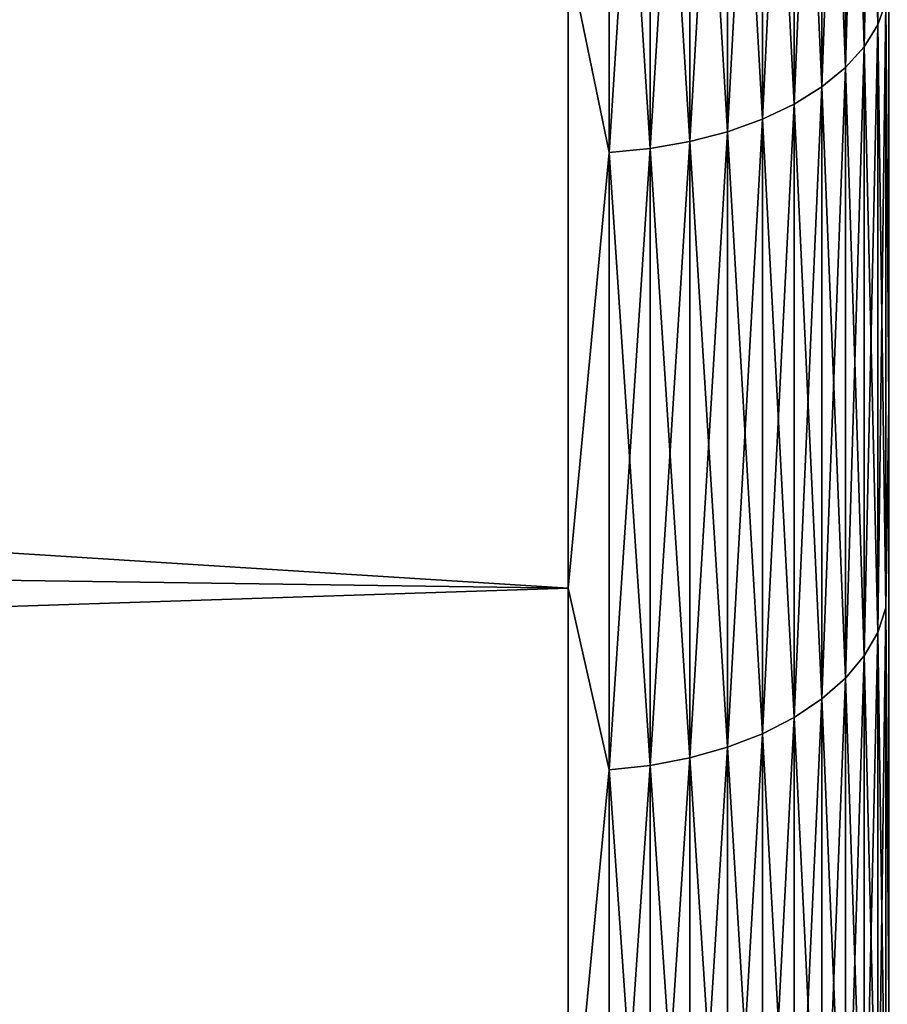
# Model space of a CAD drawing. Header units: metres. Extents: x -2 to 85, y -75 to 75.
# Tile 82 of 230: x 66.96 to 68.35, y -14.47 to -12.9. Entities that reach past the tile are written whole.
import ezdxf

# ---------------------------------------------------------------- set-up
doc = ezdxf.new("R2010")
doc.units = ezdxf.units.M
doc.layers.add('solid_21204500', color=7, linetype='CONTINUOUS')

msp = doc.modelspace()

# ---------------------------------------------------------------- linework, layer by layer
at = {"layer": 'solid_21204500'}
for points in [[(68.332428, -12.906214, 19.181566), (68.345589, -12.869847, 19.127518), (68.345589, -11.868122, 19.764679)], [(68.332428, -11.901658, 19.82053), (68.332428, -12.906214, 19.181566), (68.345589, -11.868122, 19.764679)], [(68.310738, -12.941284, 19.23369), (68.332428, -12.906214, 19.181566), (68.332428, -11.901658, 19.82053)], [(68.310738, -11.933999, 19.874388), (68.310738, -12.941284, 19.23369), (68.332428, -11.901658, 19.82053)], [(68.310738, -11.933999, -19.874388), (68.332428, -11.901658, -19.82053), (68.332428, -12.906214, -19.181566)], [(68.332428, -12.906214, -19.181566), (68.332428, -11.901658, -19.82053), (68.345589, -12.869847, -19.127518)], [(68.280907, -12.97444, 19.282965), (68.310738, -12.941284, 19.23369), (68.310738, -11.933999, 19.874388)], [(68.280907, -11.964574, 19.925306), (68.280907, -12.97444, 19.282965), (68.310738, -11.933999, 19.874388)], [(68.280907, -11.964574, -19.925306), (68.310738, -11.933999, -19.874388), (68.310738, -12.941284, -19.23369)], [(68.310738, -12.941284, -19.23369), (68.310738, -11.933999, -19.874388), (68.332428, -12.906214, -19.181566)], [(68.243469, -13.005094, 19.328524), (68.280907, -12.97444, 19.282965), (68.280907, -11.964574, 19.925306)], [(68.243469, -11.992842, 19.972382), (68.243469, -13.005094, 19.328524), (68.280907, -11.964574, 19.925306)], [(68.243469, -11.992842, -19.972382), (68.280907, -11.964574, -19.925306), (68.280907, -12.97444, -19.282965)], [(68.280907, -12.97444, -19.282965), (68.280907, -11.964574, -19.925306), (68.310738, -12.941284, -19.23369)], [(68.199074, -13.032703, 19.369558), (68.243469, -13.005094, 19.328524), (68.243469, -11.992842, 19.972382)], [(68.199074, -12.018303, 20.014784), (68.199074, -13.032703, 19.369558), (68.243469, -11.992842, 19.972382)], [(68.199074, -12.018303, -20.014784), (68.243469, -11.992842, -19.972382), (68.243469, -13.005094, -19.328524)], [(68.243469, -13.005094, -19.328524), (68.243469, -11.992842, -19.972382), (68.280907, -12.97444, -19.282965)], [(68.148514, -13.056784, 19.405346), (68.199074, -13.032703, 19.369558), (68.199074, -12.018303, 20.014784)], [(68.148514, -12.040508, 20.051764), (68.148514, -13.056784, 19.405346), (68.199074, -12.018303, 20.014784)], [(68.148514, -12.040508, -20.051764), (68.199074, -12.018303, -20.014784), (68.199074, -13.032703, -19.369558)], [(68.199074, -13.032703, -19.369558), (68.199074, -12.018303, -20.014784), (68.243469, -13.005094, -19.328524)], [(68.092674, -13.076907, 19.435255), (68.148514, -13.056784, 19.405346), (68.148514, -12.040508, 20.051764)], [(68.092674, -12.059065, 20.082668), (68.092674, -13.076907, 19.435255), (68.148514, -12.040508, 20.051764)], [(68.092674, -12.059065, -20.082668), (68.148514, -12.040508, -20.051764), (68.148514, -13.056784, -19.405346)], [(68.148514, -13.056784, -19.405346), (68.148514, -12.040508, -20.051764), (68.199074, -13.032703, -19.369558)], [(68.032547, -13.092718, 19.458754), (68.092674, -13.076907, 19.435255), (68.092674, -12.059065, 20.082668)], [(68.032547, -12.073646, 20.106951), (68.032547, -13.092718, 19.458754), (68.092674, -12.059065, 20.082668)], [(68.032547, -12.073646, -20.106951), (68.092674, -12.059065, -20.082668), (68.092674, -13.076907, -19.435255)], [(68.092674, -13.076907, -19.435255), (68.092674, -12.059065, -20.082668), (68.148514, -13.056784, -19.405346)], [(67.9692, -13.103938, 19.47543), (68.032547, -13.092718, 19.458754), (68.032547, -12.073646, 20.106951)], [(67.9692, -12.083993, 20.124182), (67.9692, -13.103938, 19.47543), (68.032547, -12.073646, 20.106951)], [(67.9692, -12.083993, -20.124182), (68.032547, -12.073646, -20.106951), (68.032547, -13.092718, -19.458754)], [(68.032547, -13.092718, -19.458754), (68.032547, -12.073646, -20.106951), (68.092674, -13.076907, -19.435255)], [(67.903748, -13.110369, -19.484987), (67.838074, -12.792362, -19.698513), (67.903748, -12.089923, -20.134058)], [(67.903748, -12.089923, 20.134058), (67.838074, -12.792361, 19.698513), (67.903748, -13.110369, 19.484987)], [(67.903748, -13.110369, 19.484987), (67.9692, -13.103938, 19.47543), (67.9692, -12.083993, 20.124182)], [(67.903748, -12.089923, 20.134058), (67.903748, -13.110369, 19.484987), (67.9692, -12.083993, 20.124182)], [(67.903748, -12.089923, -20.134058), (67.9692, -12.083993, -20.124182), (67.9692, -13.103938, -19.47543)], [(67.903748, -13.110369, -19.484987), (67.903748, -12.089923, -20.134058), (67.9692, -13.103938, -19.47543)], [(67.9692, -13.103938, -19.47543), (67.9692, -12.083993, -20.124182), (68.032547, -13.092718, -19.458754)], [(67.838074, -13.805771, -19.002016), (47.400002, -13.519061, -18.607391), (47.400002, -12.526698, -19.289423)], [(67.838074, -12.792362, -19.698513), (67.838074, -13.805771, -19.002016), (47.400002, -12.526698, -19.289423)], [(67.838074, -12.792361, 19.698513), (47.400002, -12.526698, 19.289423), (47.400002, -13.519061, 18.607391)], [(68.345589, -12.869847, -19.127518), (68.349998, -12.519994, -19.279358), (68.349998, -13.511963, -18.597622)], [(68.345589, -12.869847, 19.127518), (68.349998, -13.512025, 18.597576), (68.349998, -12.520059, 19.279318)], [(67.838074, -13.80577, 19.002016), (67.838074, -12.792361, 19.698513), (47.400002, -13.519061, 18.607391)], [(67.903748, -13.110369, 19.484987), (67.838074, -12.792361, 19.698513), (67.838074, -13.80577, 19.002016)], [(67.903748, -13.110369, -19.484987), (67.838074, -13.805771, -19.002016), (67.838074, -12.792362, -19.698513)], [(68.332428, -13.876545, 18.491737), (68.345589, -13.837444, 18.439632), (68.345589, -12.869847, 19.127518)], [(68.332428, -12.906214, 19.181566), (68.332428, -13.876545, 18.491737), (68.345589, -12.869847, 19.127518)], [(68.332428, -12.906214, -19.181566), (68.345589, -12.869847, -19.127518), (68.345589, -13.837444, -18.439632)], [(68.345589, -12.869847, 19.127518), (68.345589, -13.837444, 18.439632), (68.349998, -13.512025, 18.597576)], [(68.345589, -13.837444, -18.439632), (68.345589, -12.869847, -19.127518), (68.349998, -13.511963, -18.597622)], [(68.310738, -13.914252, 18.541986), (68.332428, -13.876545, 18.491737), (68.332428, -12.906214, 19.181566)], [(68.310738, -12.941284, 19.23369), (68.310738, -13.914252, 18.541986), (68.332428, -12.906214, 19.181566)], [(68.310738, -12.941284, -19.23369), (68.332428, -12.906214, -19.181566), (68.332428, -13.876545, -18.491737)], [(68.332428, -13.876545, -18.491737), (68.332428, -12.906214, -19.181566), (68.345589, -13.837444, -18.439632)], [(68.280907, -13.9499, 18.589489), (68.310738, -13.914252, 18.541986), (68.310738, -12.941284, 19.23369)], [(68.280907, -12.97444, 19.282965), (68.280907, -13.9499, 18.589489), (68.310738, -12.941284, 19.23369)], [(68.280907, -12.97444, -19.282965), (68.310738, -12.941284, -19.23369), (68.310738, -13.914252, -18.541986)], [(68.310738, -13.914252, -18.541986), (68.310738, -12.941284, -19.23369), (68.332428, -13.876545, -18.491737)], [(68.243469, -13.982858, 18.63341), (68.280907, -13.9499, 18.589489), (68.280907, -12.97444, 19.282965)], [(68.243469, -13.005094, 19.328524), (68.243469, -13.982858, 18.63341), (68.280907, -12.97444, 19.282965)], [(68.243469, -13.005094, -19.328524), (68.280907, -12.97444, -19.282965), (68.280907, -13.9499, -18.589489)], [(68.280907, -13.9499, -18.589489), (68.280907, -12.97444, -19.282965), (68.310738, -13.914252, -18.541986)], [(68.199074, -14.012545, 18.67297), (68.243469, -13.982858, 18.63341), (68.243469, -13.005094, 19.328524)], [(68.199074, -13.032703, 19.369558), (68.199074, -14.012545, 18.67297), (68.243469, -13.005094, 19.328524)], [(68.199074, -13.032703, -19.369558), (68.243469, -13.005094, -19.328524), (68.243469, -13.982858, -18.63341)], [(68.243469, -13.982858, -18.63341), (68.243469, -13.005094, -19.328524), (68.280907, -13.9499, -18.589489)], [(68.148514, -14.038434, 18.70747), (68.199074, -14.012545, 18.67297), (68.199074, -13.032703, 19.369558)], [(68.148514, -13.056784, 19.405346), (68.148514, -14.038434, 18.70747), (68.199074, -13.032703, 19.369558)], [(68.148514, -13.056784, -19.405346), (68.199074, -13.032703, -19.369558), (68.199074, -14.012545, -18.67297)], [(68.199074, -14.012545, -18.67297), (68.199074, -13.032703, -19.369558), (68.243469, -13.982858, -18.63341)], [(68.092674, -14.060071, 18.736301), (68.148514, -14.038434, 18.70747), (68.148514, -13.056784, 19.405346)], [(68.092674, -13.076907, 19.435255), (68.092674, -14.060071, 18.736301), (68.148514, -13.056784, 19.405346)], [(68.092674, -13.076907, -19.435255), (68.148514, -13.056784, -19.405346), (68.148514, -14.038434, -18.70747)], [(68.148514, -14.038434, -18.70747), (68.148514, -13.056784, -19.405346), (68.199074, -14.012545, -18.67297)], [(68.032547, -14.077071, 18.758957), (68.092674, -14.060071, 18.736301), (68.092674, -13.076907, 19.435255)], [(68.032547, -13.092718, 19.458754), (68.032547, -14.077071, 18.758957), (68.092674, -13.076907, 19.435255)], [(68.032547, -13.092718, -19.458754), (68.092674, -13.076907, -19.435255), (68.092674, -14.060071, -18.736301)], [(68.092674, -14.060071, -18.736301), (68.092674, -13.076907, -19.435255), (68.148514, -14.038434, -18.70747)], [(67.9692, -14.089134, 18.775032), (68.032547, -14.077071, 18.758957), (68.032547, -13.092718, 19.458754)], [(67.9692, -13.103938, 19.47543), (67.9692, -14.089134, 18.775032), (68.032547, -13.092718, 19.458754)], [(67.9692, -13.103938, -19.47543), (68.032547, -13.092718, -19.458754), (68.032547, -14.077071, -18.758957)], [(68.032547, -14.077071, -18.758957), (68.032547, -13.092718, -19.458754), (68.092674, -14.060071, -18.736301)], [(67.903748, -14.096049, -18.784246), (67.838074, -13.805771, -19.002016), (67.903748, -13.110369, -19.484987)], [(67.903748, -13.110369, 19.484987), (67.838074, -13.80577, 19.002016), (67.903748, -14.096049, 18.784246)], [(67.903748, -14.096049, 18.784246), (67.9692, -14.089134, 18.775032), (67.9692, -13.103938, 19.47543)], [(67.903748, -13.110369, 19.484987), (67.903748, -14.096049, 18.784246), (67.9692, -13.103938, 19.47543)], [(67.903748, -13.110369, -19.484987), (67.9692, -13.103938, -19.47543), (67.9692, -14.089134, -18.775032)], [(67.903748, -14.096049, -18.784246), (67.903748, -13.110369, -19.484987), (67.9692, -14.089134, -18.775032)], [(67.9692, -14.089134, -18.775032), (67.9692, -13.103938, -19.47543), (68.032547, -14.077071, -18.758957)], [(67.838074, -14.781339, -18.253435), (47.400002, -14.474369, -17.874357), (47.400002, -13.519061, -18.607391)], [(67.838074, -13.805771, -19.002016), (67.838074, -14.781339, -18.253435), (47.400002, -13.519061, -18.607391)], [(67.838074, -13.80577, 19.002016), (47.400002, -13.519061, 18.607391), (47.400002, -14.474369, 17.874357)], [(68.345589, -13.837444, -18.439632), (68.349998, -13.511963, -18.597622), (68.349998, -14.466868, -17.864872)], [(68.345589, -13.837444, 18.439632), (68.349998, -14.466928, 17.864824), (68.349998, -13.512025, 18.597576)], [(67.838074, -14.781339, 18.253437), (67.838074, -13.80577, 19.002016), (47.400002, -14.474369, 17.874357)], [(67.903748, -14.096049, 18.784246), (67.838074, -13.80577, 19.002016), (67.838074, -14.781339, 18.253437)], [(67.903748, -14.096049, -18.784246), (67.838074, -14.781339, -18.253435), (67.838074, -13.805771, -19.002016)], [(68.332428, -14.810078, 17.752872), (68.345589, -14.768346, 17.702848), (68.345589, -13.837444, 18.439632)], [(68.332428, -13.876545, 18.491737), (68.332428, -14.810078, 17.752872), (68.345589, -13.837444, 18.439632)], [(68.332428, -13.876545, -18.491737), (68.345589, -13.837444, -18.439632), (68.345589, -14.768346, -17.702848)], [(68.345589, -13.837444, 18.439632), (68.345589, -14.768346, 17.702848), (68.349998, -14.466928, 17.864824)], [(68.345589, -14.768346, -17.702848), (68.345589, -13.837444, -18.439632), (68.349998, -14.466868, -17.864872)], [(68.310738, -14.850322, 17.801113), (68.332428, -14.810078, 17.752872), (68.332428, -13.876545, 18.491737)], [(68.310738, -13.914252, 18.541986), (68.310738, -14.850322, 17.801113), (68.332428, -13.876545, 18.491737)], [(68.310738, -13.914252, -18.541986), (68.332428, -13.876545, -18.491737), (68.332428, -14.810078, -17.752872)], [(68.332428, -14.810078, -17.752872), (68.332428, -13.876545, -18.491737), (68.345589, -14.768346, -17.702848)], [(68.280907, -14.888367, 17.846718), (68.310738, -14.850322, 17.801113), (68.310738, -13.914252, 18.541986)], [(68.280907, -13.9499, 18.589489), (68.280907, -14.888367, 17.846718), (68.310738, -13.914252, 18.541986)], [(68.280907, -13.9499, -18.589489), (68.310738, -13.914252, -18.541986), (68.310738, -14.850322, -17.801113)], [(68.310738, -14.850322, -17.801113), (68.310738, -13.914252, -18.541986), (68.332428, -14.810078, -17.752872)], [(68.243469, -14.923543, 17.888884), (68.280907, -14.888367, 17.846718), (68.280907, -13.9499, 18.589489)], [(68.243469, -13.982858, 18.63341), (68.243469, -14.923543, 17.888884), (68.280907, -13.9499, 18.589489)], [(68.243469, -13.982858, -18.63341), (68.280907, -13.9499, -18.589489), (68.280907, -14.888367, -17.846718)], [(68.280907, -14.888367, -17.846718), (68.280907, -13.9499, -18.589489), (68.310738, -14.850322, -17.801113)], [(68.199074, -14.955226, 17.926863), (68.243469, -14.923543, 17.888884), (68.243469, -13.982858, 18.63341)], [(68.199074, -14.012545, 18.67297), (68.199074, -14.955226, 17.926863), (68.243469, -13.982858, 18.63341)], [(68.199074, -14.012545, -18.67297), (68.243469, -13.982858, -18.63341), (68.243469, -14.923543, -17.888884)], [(68.243469, -14.923543, -17.888884), (68.243469, -13.982858, -18.63341), (68.280907, -14.888367, -17.846718)], [(68.148514, -14.982858, 17.959984), (68.199074, -14.955226, 17.926863), (68.199074, -14.012545, 18.67297)], [(68.148514, -14.038434, 18.70747), (68.148514, -14.982858, 17.959984), (68.199074, -14.012545, 18.67297)], [(68.148514, -14.038434, -18.70747), (68.199074, -14.012545, -18.67297), (68.199074, -14.955226, -17.926863)], [(68.199074, -14.955226, -17.926863), (68.199074, -14.012545, -18.67297), (68.243469, -14.923543, -17.888884)], [(68.092674, -15.00595, 17.987665), (68.148514, -14.982858, 17.959984), (68.148514, -14.038434, 18.70747)], [(68.092674, -14.060071, 18.736301), (68.092674, -15.00595, 17.987665), (68.148514, -14.038434, 18.70747)], [(68.092674, -14.060071, -18.736301), (68.148514, -14.038434, -18.70747), (68.148514, -14.982858, -17.959984)], [(68.148514, -14.982858, -17.959984), (68.148514, -14.038434, -18.70747), (68.199074, -14.955226, -17.926863)], [(68.032547, -15.024094, 18.009415), (68.092674, -15.00595, 17.987665), (68.092674, -14.060071, 18.736301)], [(68.032547, -14.077071, 18.758957), (68.032547, -15.024094, 18.009415), (68.092674, -14.060071, 18.736301)], [(68.032547, -14.077071, -18.758957), (68.092674, -14.060071, -18.736301), (68.092674, -15.00595, -17.987665)], [(68.092674, -15.00595, -17.987665), (68.092674, -14.060071, -18.736301), (68.148514, -14.982858, -17.959984)], [(67.903748, -15.044349, 18.033693), (67.9692, -15.036969, 18.024847), (67.9692, -14.089134, 18.775032)], [(67.903748, -14.096049, 18.784246), (67.903748, -15.044349, 18.033693), (67.9692, -14.089134, 18.775032)], [(67.903748, -14.096049, -18.784246), (67.9692, -14.089134, -18.775032), (67.9692, -15.036969, -18.024847)], [(67.9692, -15.036969, 18.024847), (68.032547, -15.024094, 18.009415), (68.032547, -14.077071, 18.758957)], [(67.9692, -14.089134, 18.775032), (67.9692, -15.036969, 18.024847), (68.032547, -14.077071, 18.758957)], [(67.9692, -14.089134, -18.775032), (68.032547, -14.077071, -18.758957), (68.032547, -15.024094, -18.009415)], [(67.9692, -15.036969, -18.024847), (67.9692, -14.089134, -18.775032), (68.032547, -15.024094, -18.009415)], [(68.032547, -15.024094, -18.009415), (68.032547, -14.077071, -18.758957), (68.092674, -15.00595, -17.987665)], [(67.903748, -15.044349, -18.033693), (67.838074, -14.781339, -18.253435), (67.903748, -14.096049, -18.784246)], [(67.903748, -14.096049, 18.784246), (67.838074, -14.781339, 18.253437), (67.903748, -15.044349, 18.033693)], [(67.903748, -15.044349, -18.033693), (67.903748, -14.096049, -18.784246), (67.9692, -15.036969, -18.024847)], [(68.345589, -14.768346, -17.702848), (68.349998, -14.466868, -17.864872), (68.349998, -15.381815, -17.083433)], [(68.345589, -14.768346, 17.702848), (68.349998, -15.381872, 17.083382), (68.349998, -14.466928, 17.864824)]]:
    msp.add_3dface(points, dxfattribs=at)

doc.saveas('drawing.dxf')
